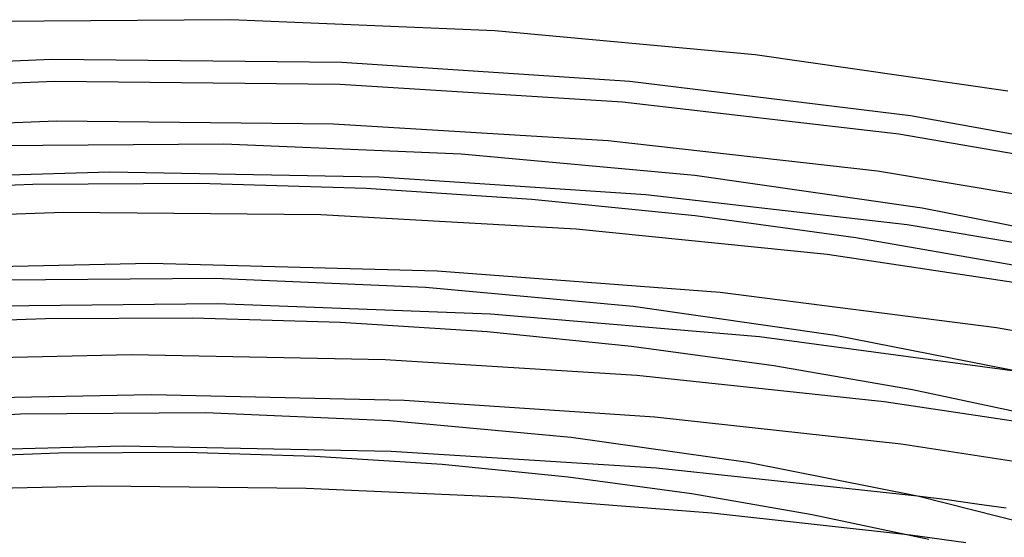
# Model space of a CAD drawing. Header units: millimetres. Extents: x -470 to 470, y -236 to 403.
# Tile 69 of 107: x -12 to 87, y 351 to 403. Entities that reach past the tile are written whole.
import ezdxf

# ---------------------------------------------------------------- set-up
doc = ezdxf.new("R2010")
doc.units = ezdxf.units.MM
doc.layers.add('HIDDEN', color=7, linetype='Continuous')
doc.layers.add('THICK', color=7, linetype='Continuous')

msp = doc.modelspace()

# ---------------------------------------------------------------- linework, layer by layer
at = {"layer": 'HIDDEN'}
for p, q in [((-2.905, 387.345), (-29.871, 386.568)), ((24.092, 386.843), (-2.905, 387.345)), ((50.836, 385.067), (24.092, 386.843)), ((77.042, 382.047), (50.836, 385.067)), ((102.425, 377.833), (77.042, 382.047)), ((7.896, 374.126), (-19.541, 373.852)), ((35.251, 373.11), (7.896, 374.126)), ((62.243, 370.818), (35.251, 373.11)), ((88.572, 367.288), (62.243, 370.818)), ((-1.572, 359.831), (-28.413, 359.181)), ((25.285, 359.317), (-1.572, 359.831)), ((51.918, 357.647), (25.285, 359.317)), ((78.092, 354.842), (51.918, 357.647)), ((82.94, 350.153), (77.391, 350.9))]:
    msp.add_line(p, q, dxfattribs=at)
at = {"layer": 'THICK'}
for p, q in [((9.23, 402.657), (-17.358, 402.456)), ((35.712, 401.545), (9.23, 402.657)), ((61.791, 399.139), (35.712, 401.545)), ((87.153, 395.482), (61.791, 399.139)), ((-8.78, 398.663), (-37.804, 397.391)), ((20.369, 398.347), (-8.78, 398.663)), ((49.232, 396.446), (20.369, 398.347)), ((-8.421, 396.462), (-36.896, 395.29)), ((20.158, 396.158), (-8.421, 396.462)), ((48.486, 394.384), (20.158, 396.158)), ((77.397, 393.003), (49.232, 396.446)), ((76.206, 391.172), (48.486, 394.384)), ((-8.278, 392.464), (-35.976, 391.342)), ((19.52, 392.179), (-8.278, 392.464)), ((47.08, 390.492), (19.52, 392.179)), ((104.452, 388.095), (77.397, 393.003)), ((102.961, 386.584), (76.206, 391.172)), ((8.535, 390.161), (-15.357, 389.994)), ((32.33, 389.16), (8.535, 390.161)), ((74.067, 387.435), (47.08, 390.492)), ((55.766, 387.007), (32.33, 389.16)), ((100.141, 383.065), (74.067, 387.435)), ((-10.648, 386.119), (-27.221, 385.468)), ((6.017, 386.198), (-10.648, 386.119)), ((22.785, 385.698), (6.017, 386.198)), ((78.57, 383.738), (55.766, 387.007)), ((39.401, 384.621), (22.785, 385.698)), ((55.782, 382.977), (39.401, 384.621)), ((-7.547, 383.303), (-33.263, 382.372)), ((18.243, 383.059), (-7.547, 383.303)), ((100.479, 379.413), (78.57, 383.738)), ((43.849, 381.644), (18.243, 383.059)), ((71.908, 380.77), (55.782, 382.977)), ((69.025, 379.079), (43.849, 381.644)), ((87.648, 378.02), (71.908, 380.77)), ((93.512, 375.404), (69.025, 379.079)), ((1.213, 378.178), (-27.502, 377.534)), ((29.916, 377.415), (1.213, 378.178)), ((58.288, 375.256), (29.916, 377.415)), ((7.608, 376.669), (-13.615, 376.522)), ((28.745, 375.78), (7.608, 376.669)), ((49.565, 373.868), (28.745, 375.78)), ((85.999, 371.738), (58.288, 375.256)), ((69.824, 370.966), (49.565, 373.868)), ((-9.361, 372.634), (-24.009, 372.063)), ((5.372, 372.702), (-9.361, 372.634)), ((20.212, 372.26), (5.372, 372.702)), ((34.915, 371.309), (20.212, 372.26)), ((49.412, 369.858), (34.915, 371.309)), ((112.732, 366.923), (85.999, 371.738)), ((89.29, 367.127), (69.824, 370.966)), ((63.675, 367.913), (49.412, 369.858)), ((-0.741, 369.006), (-26.174, 368.438)), ((24.701, 368.5), (-0.741, 369.006)), ((49.934, 366.928), (24.701, 368.5)), ((77.589, 365.491), (63.675, 367.913)), ((74.751, 364.308), (49.934, 366.928)), ((91.054, 362.617), (77.589, 365.491)), ((1.222, 365.005), (-24.166, 364.519)), ((26.601, 364.415), (1.222, 365.005)), ((51.753, 362.757), (26.601, 364.415)), ((98.945, 360.673), (74.751, 364.308)), ((-11.873, 363.05), (-30.294, 362.021)), ((6.681, 363.177), (-11.873, 363.05)), ((25.16, 362.399), (6.681, 363.177)), ((43.363, 360.729), (25.16, 362.399)), ((76.459, 360.052), (51.753, 362.757)), ((61.076, 358.194), (43.363, 360.729)), ((100.507, 356.337), (76.459, 360.052)), ((-8.074, 359.149), (-20.799, 358.659)), ((4.728, 359.206), (-8.074, 359.149)), ((17.639, 358.821), (4.728, 359.206)), ((30.43, 357.996), (17.639, 358.821)), ((43.044, 356.739), (30.43, 357.996)), ((78.1, 354.841), (61.076, 358.194)), ((55.441, 355.055), (43.044, 356.739)), ((-3.761, 355.821), (-24.265, 355.355)), ((16.765, 355.605), (-3.761, 355.821)), ((37.211, 354.707), (16.765, 355.605)), ((57.461, 353.133), (37.211, 354.707)), ((67.529, 352.961), (55.441, 355.055)), ((81.068, 354.448), (78.092, 354.842)), ((94.239, 350.731), (78.1, 354.841)), ((84.036, 354.038), (81.068, 354.448)), ((86.995, 353.614), (84.036, 354.038)), ((77.391, 350.9), (57.461, 353.133)), ((79.234, 350.477), (67.529, 352.961))]:
    msp.add_line(p, q, dxfattribs=at)

doc.saveas('drawing.dxf')
